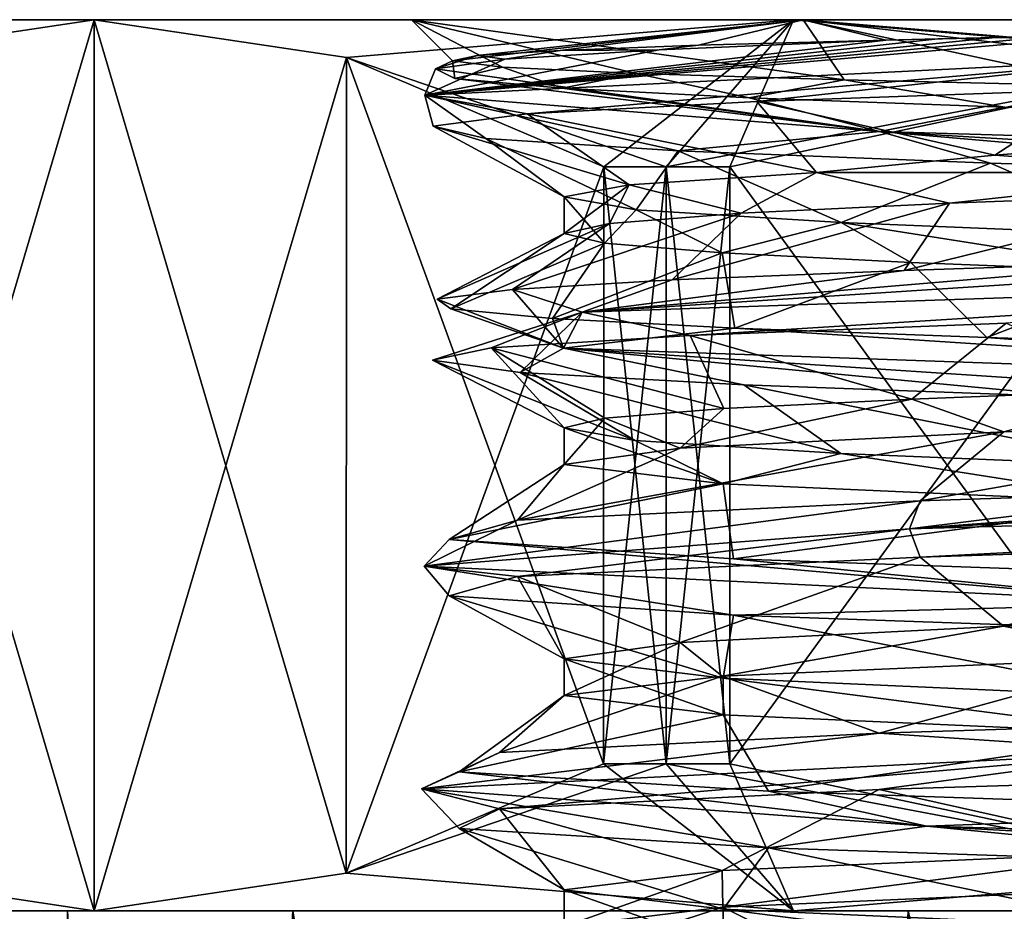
# Model space of a CAD drawing. Header units: metres. Extents: x -205 to 205, y -82 to 82.
# Tile 135 of 256: x -144.56 to -136.83, y 75 to 82.01. Entities that reach past the tile are written whole.
import ezdxf

# ---------------------------------------------------------------- set-up
doc = ezdxf.new("R2010")
doc.units = ezdxf.units.M
doc.layers.add('solid_PRT0003', color=7, linetype='CONTINUOUS')

msp = doc.modelspace()

# ---------------------------------------------------------------- linework, layer by layer
at = {"layer": 'solid_PRT0003'}
for points in [[(-145.984528, 82.007278, 24.5), (-141.484528, 82.00663, 24.5), (-138.409149, 82.006195, 17.075377)], [(-145.984528, 82.007278, 24.5), (-145.473419, 82.007202, 28.382286), (-141.484528, 82.00663, 24.5)], [(-145.473419, 82.007202, 20.617714), (-145.984528, 82.007278, 24.5), (-138.409149, 82.006195, 17.075377)], [(-145.95546, 75.303864, 20.428762), (-145.954544, 81.710686, 20.428751), (-143.974915, 82.006989, 17)], [(-145.95546, 75.303864, 20.428762), (-143.974915, 82.006989, 17), (-143.975906, 75.006989, 17)], [(-145.954544, 81.710678, 28.571238), (-143.974915, 82.006989, 32), (-145.473419, 82.007202, 28.382286)], [(-145.954544, 81.710686, 20.428751), (-145.473419, 82.007202, 20.617714), (-143.974915, 82.006989, 17)], [(-143.975906, 75.006989, 32), (-143.974915, 82.006989, 32), (-145.954544, 81.710678, 28.571238)], [(-145.473419, 82.007202, 28.382286), (-138.409149, 82.006195, 31.924623), (-141.484528, 82.00663, 24.5)], [(-145.473419, 82.007202, 28.382286), (-143.974915, 82.006989, 32), (-138.409149, 82.006195, 31.924623)], [(-143.974915, 82.006989, 17), (-145.473419, 82.007202, 20.617714), (-138.409149, 82.006195, 17.075377)], [(-141.996262, 75.303299, 35.428764), (-143.974915, 82.006989, 32), (-143.975906, 75.006989, 32)], [(-143.975906, 75.006989, 17), (-143.974915, 82.006989, 17), (-141.995346, 81.710114, 13.571238)], [(-143.974915, 82.006989, 32), (-130.984528, 82.005135, 35), (-138.409149, 82.006195, 31.924623)], [(-138.484528, 82.006203, 37.490379), (-130.984528, 82.005135, 35), (-143.974915, 82.006989, 32)], [(-143.974915, 82.006989, 17), (-138.409149, 82.006195, 17.075377), (-130.984528, 82.005135, 14)], [(-123.484528, 82.004066, 11.509619), (-143.974915, 82.006989, 17), (-130.984528, 82.005135, 14)], [(-141.995361, 81.710114, 35.428749), (-138.484528, 82.006203, 37.490379), (-143.974915, 82.006989, 32)], [(-141.996262, 75.303299, 35.428764), (-141.995361, 81.710114, 35.428749), (-143.974915, 82.006989, 32)], [(-123.484528, 82.004066, 11.509619), (-138.484528, 82.006203, 11.509619), (-143.974915, 82.006989, 17)], [(-141.995346, 81.710114, 13.571238), (-143.974915, 82.006989, 17), (-138.484528, 82.006203, 11.509619)], [(-141.995361, 81.710114, 35.428749), (-139.484695, 80.851646, 39.222431), (-138.484528, 82.006203, 37.490379)], [(-139.975067, 80.851715, 10.071796), (-141.995346, 81.710114, 13.571238), (-138.484528, 82.006203, 11.509619)], [(-141.162399, 81.684418, 24.5), (-141.484528, 82.00663, 24.5), (-138.409149, 82.006195, 31.924623)], [(-140.769516, 81.634567, 21.886129), (-141.484528, 82.00663, 24.5), (-141.162399, 81.684418, 24.5)], [(-139.720215, 81.585052, 19.473248), (-141.484528, 82.00663, 24.5), (-140.769516, 81.634567, 21.886129)], [(-138.087921, 81.534935, 17.4205), (-141.484528, 82.00663, 24.5), (-139.720215, 81.585052, 19.473248)], [(-138.409149, 82.006195, 17.075377), (-141.484528, 82.00663, 24.5), (-138.087921, 81.534935, 17.4205)], [(-140.968658, 81.725044, 26.676056), (-141.162399, 81.684418, 24.5), (-138.409149, 82.006195, 31.924623)], [(-140.315628, 81.765472, 28.763605), (-140.968658, 81.725044, 26.676056), (-138.409149, 82.006195, 31.924623)], [(-139.229706, 81.806114, 30.672785), (-140.315628, 81.765472, 28.763605), (-138.409149, 82.006195, 31.924623)], [(-139.484695, 80.851646, 9.777568), (-139.975067, 80.851715, 10.071796), (-138.484528, 82.006203, 11.509619)], [(-134.943741, 81.709114, 9.5), (-139.484695, 80.851646, 9.777568), (-138.484528, 82.006203, 11.509619)], [(-139.484695, 80.851646, 39.222431), (-138.984695, 80.851578, 39.5), (-138.484528, 82.006203, 37.490379)], [(-139.229706, 81.806114, 30.672785), (-138.409149, 82.006195, 31.924623), (-137.760071, 81.846542, 32.31134)], [(-138.984695, 80.851578, 39.5), (-134.943756, 81.709106, 39.5), (-138.484528, 82.006203, 37.490379)], [(-138.484528, 82.006203, 37.490379), (-117.994148, 82.003281, 32), (-130.984528, 82.005135, 35)], [(-123.484528, 82.004066, 11.509619), (-130.984528, 82.005135, 9.5), (-138.484528, 82.006203, 11.509619)], [(-134.943741, 81.709114, 9.5), (-138.484528, 82.006203, 11.509619), (-130.984528, 82.005135, 9.5)], [(-138.484528, 82.006203, 37.490379), (-123.484528, 82.004066, 37.490379), (-117.994148, 82.003281, 32)], [(-138.484528, 82.006203, 37.490379), (-130.984528, 82.005135, 39.5), (-123.484528, 82.004066, 37.490379)], [(-134.943756, 81.709106, 39.5), (-130.984528, 82.005135, 39.5), (-138.484528, 82.006203, 37.490379)], [(-138.409149, 82.006195, 31.924623), (-130.984528, 82.005135, 35), (-137.760071, 81.846542, 32.31134)], [(-138.409149, 82.006195, 17.075377), (-138.087921, 81.534935, 17.4205), (-135.988037, 81.484955, 15.865877)], [(-138.409149, 82.006195, 17.075377), (-135.988037, 81.484955, 15.865877), (-133.565063, 81.434952, 14.911719)], [(-138.409149, 82.006195, 17.075377), (-133.565063, 81.434952, 14.911719), (-130.984619, 81.384682, 14.620452)], [(-130.984528, 82.005135, 14), (-138.409149, 82.006195, 17.075377), (-130.984619, 81.384682, 14.620452)], [(-130.984528, 82.005135, 35), (-137.352386, 81.856125, 32.659336), (-137.760071, 81.846542, 32.31134)], [(-130.984528, 82.005135, 35), (-136.925705, 81.865219, 32.986244), (-137.352386, 81.856125, 32.659336)], [(-130.984528, 82.005135, 35), (-136.480972, 81.873901, 33.291149), (-136.925705, 81.865219, 32.986244)], [(-136.019363, 81.882271, 33.573067), (-135.685532, 81.696434, 33.859493), (-141.380585, 81.413353, 25.776289)], [(-136.480972, 81.873901, 33.291149), (-136.019363, 81.882271, 33.573067), (-141.380585, 81.413353, 25.776289)], [(-136.925705, 81.865219, 32.986244), (-136.480972, 81.873901, 33.291149), (-141.380585, 81.413353, 25.776289)], [(-137.352386, 81.856125, 32.659336), (-136.925705, 81.865219, 32.986244), (-141.380585, 81.413353, 25.776289)], [(-137.760071, 81.846542, 32.31134), (-137.352386, 81.856125, 32.659336), (-141.380585, 81.413353, 25.776289)], [(-139.540527, 81.771584, 30.306482), (-137.760071, 81.846542, 32.31134), (-141.380585, 81.413353, 25.776289)], [(-139.229706, 81.806114, 30.672785), (-139.540527, 81.771584, 30.306482), (-140.315628, 81.765472, 28.763605)], [(-139.229706, 81.806114, 30.672785), (-137.760071, 81.846542, 32.31134), (-139.540527, 81.771584, 30.306482)], [(-140.750641, 81.696327, 27.898436), (-139.540527, 81.771584, 30.306482), (-141.380585, 81.413353, 25.776289)], [(-140.968658, 81.725044, 26.676056), (-140.750641, 81.696327, 27.898436), (-141.296997, 81.620682, 25.258299)], [(-140.968658, 81.725044, 26.676056), (-141.296997, 81.620682, 25.258299), (-141.162399, 81.684418, 24.5)], [(-140.315628, 81.765472, 28.763605), (-140.750641, 81.696327, 27.898436), (-140.968658, 81.725044, 26.676056)], [(-140.315628, 81.765472, 28.763605), (-139.540527, 81.771584, 30.306482), (-140.750641, 81.696327, 27.898436)], [(-145.95546, 75.303864, 28.571249), (-143.975906, 75.006989, 32), (-145.954544, 81.710678, 28.571238)], [(-143.975906, 75.006989, 17), (-141.995346, 81.710114, 13.571238), (-141.996277, 75.303291, 13.57125)], [(-141.996277, 75.303291, 13.57125), (-141.995346, 81.710114, 13.571238), (-139.975067, 80.851715, 10.071796)], [(-139.975739, 76.161118, 38.928204), (-141.995361, 81.710114, 35.428749), (-141.996262, 75.303299, 35.428764)], [(-141.995361, 81.710114, 35.428749), (-139.975067, 80.851715, 38.928204), (-139.484695, 80.851646, 39.222431)], [(-139.975739, 76.161118, 38.928204), (-139.975067, 80.851715, 38.928204), (-141.995361, 81.710114, 35.428749)], [(-141.380585, 81.413353, 25.776289), (-135.685532, 81.696434, 33.859493), (-140.577072, 81.266899, 28.361855)], [(-141.296997, 81.620682, 25.258299), (-140.750641, 81.696327, 27.898436), (-141.380585, 81.413353, 25.776289)], [(-141.162399, 81.684418, 24.5), (-141.296997, 81.620682, 25.258299), (-141.143433, 81.545586, 22.571863)], [(-140.769516, 81.634567, 21.886129), (-141.162399, 81.684418, 24.5), (-141.143433, 81.545586, 22.571863)], [(-135.685532, 81.696434, 33.859493), (-138.773056, 81.363625, 31.301373), (-140.577072, 81.266899, 28.361855)], [(-134.943741, 81.709114, 9.5), (-138.984695, 80.851578, 9.5), (-139.484695, 80.851646, 9.777568)], [(-138.985367, 76.16098, 9.5), (-138.984695, 80.851578, 9.5), (-134.943741, 81.709114, 9.5)], [(-134.944672, 75.302292, 9.5), (-138.985367, 76.16098, 9.5), (-134.943741, 81.709114, 9.5)], [(-134.944656, 75.302292, 39.5), (-134.943756, 81.709106, 39.5), (-138.984695, 80.851578, 39.5)], [(-135.685532, 81.696434, 33.859493), (-136.108307, 81.459724, 33.481258), (-138.773056, 81.363625, 31.301373)], [(-141.296997, 81.620682, 25.258299), (-141.380585, 81.413353, 25.776289), (-137.810593, 81.128952, 16.555006)], [(-141.143433, 81.545586, 22.571863), (-141.296997, 81.620682, 25.258299), (-137.810593, 81.128952, 16.555006)], [(-140.769516, 81.634567, 21.886129), (-141.143433, 81.545586, 22.571863), (-140.301941, 81.469902, 20.015064)], [(-139.720215, 81.585052, 19.473248), (-140.769516, 81.634567, 21.886129), (-140.301941, 81.469902, 20.015064)], [(-139.720215, 81.585052, 19.473248), (-140.301941, 81.469902, 20.015064), (-138.833038, 81.394569, 17.768187)], [(-138.087921, 81.534935, 17.4205), (-139.720215, 81.585052, 19.473248), (-138.833038, 81.394569, 17.768187)], [(-140.301941, 81.469902, 20.015064), (-141.143433, 81.545586, 22.571863), (-137.810593, 81.128952, 16.555006)], [(-138.087921, 81.534935, 17.4205), (-138.833038, 81.394569, 17.768187), (-136.824753, 81.318687, 15.966368)], [(-135.988037, 81.484955, 15.865877), (-138.087921, 81.534935, 17.4205), (-136.824753, 81.318687, 15.966368)], [(-141.380585, 81.413353, 25.776289), (-140.577072, 81.266899, 28.361855), (-141.313324, 81.17012, 24.990549)], [(-141.380585, 81.413353, 25.776289), (-141.313324, 81.17012, 24.990549), (-140.900909, 81.073654, 21.570414)], [(-141.380585, 81.413353, 25.776289), (-140.900909, 81.073654, 21.570414), (-139.389725, 80.976852, 18.476982)], [(-137.810593, 81.128952, 16.555006), (-141.380585, 81.413353, 25.776289), (-139.389725, 80.976852, 18.476982)], [(-138.833038, 81.394569, 17.768187), (-140.301941, 81.469902, 20.015064), (-137.810593, 81.128952, 16.555006)], [(-138.773056, 81.363625, 31.301373), (-136.108307, 81.459724, 33.481258), (-136.902939, 80.943634, 31.851429)], [(-136.108307, 81.459724, 33.481258), (-135.16153, 81.080711, 33.115917), (-136.902939, 80.943634, 31.851429)], [(-140.577072, 81.266899, 28.361855), (-138.773056, 81.363625, 31.301373), (-138.304596, 80.806183, 30.236647)], [(-136.824753, 81.318687, 15.966368), (-138.833038, 81.394569, 17.768187), (-137.810593, 81.128952, 16.555006)], [(-138.773056, 81.363625, 31.301373), (-136.902939, 80.943634, 31.851429), (-138.304596, 80.806183, 30.236647)], [(-141.313324, 81.17012, 24.990549), (-140.577072, 81.266899, 28.361855), (-139.775589, 80.710533, 27.534853)], [(-140.577072, 81.266899, 28.361855), (-138.304596, 80.806183, 30.236647), (-139.775589, 80.710533, 27.534853)], [(-136.824753, 81.318687, 15.966368), (-137.810593, 81.128952, 16.555006), (-128.156616, 80.843681, 14.414016)], [(-141.313324, 81.17012, 24.990549), (-139.775589, 80.710533, 27.534853), (-140.284729, 80.614822, 24.5)], [(-140.900909, 81.073654, 21.570414), (-141.313324, 81.17012, 24.990549), (-140.284729, 80.614822, 24.5)], [(-137.810593, 81.128952, 16.555006), (-139.389725, 80.976852, 18.476982), (-136.938309, 80.879379, 16.045179)], [(-137.810593, 81.128952, 16.555006), (-136.938309, 80.879379, 16.045179), (-133.82605, 80.782234, 14.557877)], [(-137.810593, 81.128952, 16.555006), (-133.82605, 80.782234, 14.557877), (-130.404007, 80.685341, 14.176353)], [(-128.156616, 80.843681, 14.414016), (-137.810593, 81.128952, 16.555006), (-130.404007, 80.685341, 14.176353)], [(-140.900909, 81.073654, 21.570414), (-140.284729, 80.614822, 24.5), (-139.720932, 80.513901, 21.311144)], [(-139.389725, 80.976852, 18.476982), (-140.900909, 81.073654, 21.570414), (-139.720932, 80.513901, 21.311144)], [(-135.055267, 80.805717, 32.861843), (-136.902939, 80.943634, 31.851429), (-135.16153, 81.080711, 33.115917)], [(-139.389725, 80.976852, 18.476982), (-139.720932, 80.513901, 21.311144), (-138.111816, 80.413269, 18.525469)], [(-136.938309, 80.879379, 16.045179), (-139.389725, 80.976852, 18.476982), (-138.111816, 80.413269, 18.525469)], [(-135.055267, 80.805717, 32.861843), (-138.304596, 80.806183, 30.236647), (-136.902939, 80.943634, 31.851429)], [(-136.938309, 80.879379, 16.045179), (-138.111816, 80.413269, 18.525469), (-135.634705, 80.3116, 16.445927)], [(-133.82605, 80.782234, 14.557877), (-136.938309, 80.879379, 16.045179), (-135.634705, 80.3116, 16.445927)], [(-141.996277, 75.303291, 13.57125), (-139.975067, 80.851715, 10.071796), (-139.975739, 76.161118, 10.071796)], [(-139.975739, 76.161118, 10.071796), (-139.975067, 80.851715, 10.071796), (-139.484695, 80.851646, 9.777568)], [(-139.485367, 76.161049, 39.222431), (-139.975067, 80.851715, 38.928204), (-139.975739, 76.161118, 38.928204)], [(-139.975739, 76.161118, 10.071796), (-139.484695, 80.851646, 9.777568), (-139.485367, 76.161049, 9.777568)], [(-139.485367, 76.161049, 39.222431), (-139.484695, 80.851646, 39.222431), (-139.975067, 80.851715, 38.928204)], [(-138.89537, 80.486488, 29.389982), (-139.775589, 80.710533, 27.534853), (-138.304596, 80.806183, 30.236647)], [(-139.485367, 76.161049, 9.777568), (-139.484695, 80.851646, 9.777568), (-138.984695, 80.851578, 9.5)], [(-139.485367, 76.161049, 39.222431), (-138.985367, 76.16098, 39.5), (-139.484695, 80.851646, 39.222431)], [(-139.485367, 76.161049, 9.777568), (-138.984695, 80.851578, 9.5), (-138.985367, 76.16098, 9.5)], [(-138.985367, 76.16098, 39.5), (-138.984695, 80.851578, 39.5), (-139.484695, 80.851646, 39.222431)], [(-134.944656, 75.302292, 39.5), (-138.984695, 80.851578, 39.5), (-138.985367, 76.16098, 39.5)], [(-137.261108, 80.566154, 31.362736), (-138.89537, 80.486488, 29.389982), (-138.304596, 80.806183, 30.236647)], [(-135.055267, 80.805717, 32.861843), (-137.261108, 80.566154, 31.362736), (-138.304596, 80.806183, 30.236647)], [(-135.055267, 80.805717, 32.861843), (-135.146057, 80.645508, 32.817047), (-137.261108, 80.566154, 31.362736)], [(-140.28476, 80.326973, 24.5), (-140.284729, 80.614822, 24.5), (-139.775589, 80.710533, 27.534853)], [(-139.929398, 80.406647, 27.046267), (-140.28476, 80.326973, 24.5), (-139.775589, 80.710533, 27.534853)], [(-138.89537, 80.486488, 29.389982), (-139.929398, 80.406647, 27.046267), (-139.775589, 80.710533, 27.534853)], [(-137.616333, 80.037521, 32.433914), (-137.261108, 80.566154, 31.362736), (-135.146057, 80.645508, 32.817047)], [(-137.616333, 80.037521, 32.433914), (-135.146057, 80.645508, 32.817047), (-135.34581, 80.112206, 33.875759)], [(-140.28476, 80.326973, 24.5), (-139.967819, 80.251167, 22.092731), (-140.284729, 80.614822, 24.5)], [(-139.967819, 80.251167, 22.092731), (-139.720932, 80.513901, 21.311144), (-140.284729, 80.614822, 24.5)], [(-139.437531, 79.962273, 30.45574), (-138.89537, 80.486488, 29.389982), (-137.261108, 80.566154, 31.362736)], [(-139.437531, 79.962273, 30.45574), (-137.261108, 80.566154, 31.362736), (-137.616333, 80.037521, 32.433914)], [(-140.690536, 79.886833, 28.067158), (-139.929398, 80.406647, 27.046267), (-138.89537, 80.486488, 29.389982)], [(-140.690536, 79.886833, 28.067158), (-138.89537, 80.486488, 29.389982), (-139.437531, 79.962273, 30.45574)], [(-139.967819, 80.251167, 22.092731), (-139.04393, 80.175575, 19.858856), (-139.720932, 80.513901, 21.311144)], [(-139.04393, 80.175575, 19.858856), (-138.111816, 80.413269, 18.525469), (-139.720932, 80.513901, 21.311144)], [(-141.2827, 79.811722, 25.435265), (-140.28476, 80.326973, 24.5), (-139.929398, 80.406647, 27.046267)], [(-141.2827, 79.811722, 25.435265), (-139.929398, 80.406647, 27.046267), (-140.690536, 79.886833, 28.067158)], [(-139.04393, 80.175575, 19.858856), (-137.564789, 80.099945, 17.927807), (-138.111816, 80.413269, 18.525469)], [(-135.63472, 80.023689, 16.445911), (-135.634705, 80.3116, 16.445927), (-138.111816, 80.413269, 18.525469)], [(-137.564789, 80.099945, 17.927807), (-135.63472, 80.023689, 16.445911), (-138.111816, 80.413269, 18.525469)], [(-141.175812, 79.735878, 22.747688), (-140.28476, 80.326973, 24.5), (-141.2827, 79.811722, 25.435265)], [(-141.175812, 79.735878, 22.747688), (-139.967819, 80.251167, 22.092731), (-140.28476, 80.326973, 24.5)], [(-140.376862, 79.660713, 20.174545), (-139.967819, 80.251167, 22.092731), (-141.175812, 79.735878, 22.747688)], [(-140.376862, 79.660713, 20.174545), (-139.04393, 80.175575, 19.858856), (-139.967819, 80.251167, 22.092731)], [(-138.944626, 79.585068, 17.899246), (-139.04393, 80.175575, 19.858856), (-140.376862, 79.660713, 20.174545)], [(-132.787033, 80.18718, 34.681839), (-131.835175, 79.992531, 34.93927), (-140.144424, 79.709824, 29.579502)], [(-135.34581, 80.112206, 33.875759), (-132.787033, 80.18718, 34.681839), (-140.144424, 79.709824, 29.579502)], [(-138.944626, 79.585068, 17.899246), (-137.564789, 80.099945, 17.927807), (-139.04393, 80.175575, 19.858856)], [(-137.616333, 80.037521, 32.433914), (-135.34581, 80.112206, 33.875759), (-140.144424, 79.709824, 29.579502)], [(-136.968201, 79.509232, 16.06679), (-137.564789, 80.099945, 17.927807), (-138.944626, 79.585068, 17.899246)], [(-136.968201, 79.509232, 16.06679), (-135.63472, 80.023689, 16.445911), (-137.564789, 80.099945, 17.927807)], [(-139.437531, 79.962273, 30.45574), (-137.616333, 80.037521, 32.433914), (-140.144424, 79.709824, 29.579502)], [(-134.586533, 79.43367, 14.807177), (-135.63472, 80.023689, 16.445911), (-136.968201, 79.509232, 16.06679)], [(-140.690536, 79.886833, 28.067158), (-139.437531, 79.962273, 30.45574), (-140.144424, 79.709824, 29.579502)], [(-140.144424, 79.709824, 29.579502), (-131.835175, 79.992531, 34.93927), (-139.297501, 79.525948, 30.650053)], [(-131.835175, 79.992531, 34.93927), (-136.815842, 79.622322, 33.038967), (-139.297501, 79.525948, 30.650053)], [(-141.2827, 79.811722, 25.435265), (-140.690536, 79.886833, 28.067158), (-140.290497, 79.425949, 19.69264)], [(-140.690536, 79.886833, 28.067158), (-140.144424, 79.709824, 29.579502), (-140.290497, 79.425949, 19.69264)], [(-141.175812, 79.735878, 22.747688), (-141.2827, 79.811722, 25.435265), (-140.290497, 79.425949, 19.69264)], [(-140.144424, 79.709824, 29.579502), (-140.859207, 79.429115, 27.570427), (-141.319168, 79.332573, 24.152338)], [(-140.144424, 79.709824, 29.579502), (-141.319168, 79.332573, 24.152338), (-140.632034, 79.235992, 20.778656)], [(-140.376862, 79.660713, 20.174545), (-141.175812, 79.735878, 22.747688), (-140.290497, 79.425949, 19.69264)], [(-140.144424, 79.709824, 29.579502), (-139.297501, 79.525948, 30.650053), (-140.859207, 79.429115, 27.570427)], [(-140.290497, 79.425949, 19.69264), (-140.144424, 79.709824, 29.579502), (-140.632034, 79.235992, 20.778656)], [(-138.944626, 79.585068, 17.899246), (-140.376862, 79.660713, 20.174545), (-140.290497, 79.425949, 19.69264)], [(-138.944626, 79.585068, 17.899246), (-140.290497, 79.425949, 19.69264), (-132.142914, 79.140892, 14.089664)], [(-139.297501, 79.525948, 30.650053), (-136.815842, 79.622322, 33.038967), (-137.554962, 79.027016, 31.082172)], [(-136.968201, 79.509232, 16.06679), (-138.944626, 79.585068, 17.899246), (-132.142914, 79.140892, 14.089664)], [(-136.815842, 79.622322, 33.038967), (-135.625153, 79.102699, 32.559681), (-137.554962, 79.027016, 31.082172)], [(-140.859207, 79.429115, 27.570427), (-139.297501, 79.525948, 30.650053), (-139.031616, 78.952271, 29.162775)], [(-139.297501, 79.525948, 30.650053), (-137.554962, 79.027016, 31.082172), (-139.031616, 78.952271, 29.162775)], [(-134.586533, 79.43367, 14.807177), (-136.968201, 79.509232, 16.06679), (-132.142914, 79.140892, 14.089664)], [(-141.319168, 79.332573, 24.152338), (-140.859207, 79.429115, 27.570427), (-140.284988, 78.800232, 24.5)], [(-140.859207, 79.429115, 27.570427), (-139.031616, 78.952271, 29.162775), (-139.966217, 78.876007, 26.913998)], [(-140.859207, 79.429115, 27.570427), (-139.966217, 78.876007, 26.913998), (-140.284988, 78.800232, 24.5)], [(-140.290497, 79.425949, 19.69264), (-140.632034, 79.235992, 20.778656), (-138.873764, 79.138893, 17.814749)], [(-140.290497, 79.425949, 19.69264), (-138.873764, 79.138893, 17.814749), (-136.232224, 79.041527, 15.589725)], [(-140.290497, 79.425949, 19.69264), (-136.232224, 79.041527, 15.589725), (-133.013779, 78.944618, 14.360993)], [(-132.142914, 79.140892, 14.089664), (-140.290497, 79.425949, 19.69264), (-133.013779, 78.944618, 14.360993)], [(-139.727066, 78.700104, 21.327269), (-141.319168, 79.332573, 24.152338), (-140.284988, 78.800232, 24.5)], [(-139.727066, 78.700104, 21.327269), (-140.632034, 79.235992, 20.778656), (-141.319168, 79.332573, 24.152338)], [(-138.112244, 78.598579, 18.525667), (-138.873764, 79.138893, 17.814749), (-140.632034, 79.235992, 20.778656)], [(-139.727066, 78.700104, 21.327269), (-138.112244, 78.598579, 18.525667), (-140.632034, 79.235992, 20.778656)], [(-135.639435, 78.497459, 16.448515), (-136.232224, 79.041527, 15.589725), (-138.873764, 79.138893, 17.814749)], [(-138.112244, 78.598579, 18.525667), (-135.639435, 78.497459, 16.448515), (-138.873764, 79.138893, 17.814749)], [(-136.834686, 78.769341, 31.72987), (-137.554962, 79.027016, 31.082172), (-135.625153, 79.102699, 32.559681)], [(-133.787903, 78.876564, 33.367558), (-136.834686, 78.769341, 31.72987), (-135.625153, 79.102699, 32.559681)], [(-139.375153, 78.641083, 28.511919), (-139.031616, 78.952271, 29.162775), (-137.554962, 79.027016, 31.082172)], [(-136.834686, 78.769341, 31.72987), (-139.375153, 78.641083, 28.511919), (-137.554962, 79.027016, 31.082172)], [(-139.375153, 78.641083, 28.511919), (-139.966217, 78.876007, 26.913998), (-139.031616, 78.952271, 29.162775)], [(-140.285019, 78.512688, 24.5), (-140.284988, 78.800232, 24.5), (-139.966217, 78.876007, 26.913998)], [(-139.375153, 78.641083, 28.511919), (-140.285019, 78.512688, 24.5), (-139.966217, 78.876007, 26.913998)], [(-137.489151, 78.227669, 32.538654), (-136.834686, 78.769341, 31.72987), (-133.787903, 78.876564, 33.367558)], [(-135.196365, 78.302559, 33.944023), (-137.489151, 78.227669, 32.538654), (-133.787903, 78.876564, 33.367558)], [(-139.037094, 78.361092, 19.846554), (-140.284988, 78.800232, 24.5), (-140.285019, 78.512688, 24.5)], [(-139.037094, 78.361092, 19.846554), (-139.727066, 78.700104, 21.327269), (-140.284988, 78.800232, 24.5)], [(-140.650604, 78.075806, 28.173853), (-139.375153, 78.641083, 28.511919), (-136.834686, 78.769341, 31.72987)], [(-137.489151, 78.227669, 32.538654), (-140.650604, 78.075806, 28.173853), (-136.834686, 78.769341, 31.72987)], [(-139.037094, 78.361092, 19.846554), (-138.112244, 78.598579, 18.525667), (-139.727066, 78.700104, 21.327269)], [(-140.650604, 78.075806, 28.173853), (-140.285019, 78.512688, 24.5), (-139.375153, 78.641083, 28.511919)], [(-139.037094, 78.361092, 19.846554), (-135.625504, 78.209213, 16.440445), (-138.112244, 78.598579, 18.525667)], [(-135.625504, 78.209213, 16.440445), (-135.639435, 78.497459, 16.448515), (-138.112244, 78.598579, 18.525667)], [(-141.18718, 77.923813, 22.813522), (-139.037094, 78.361092, 19.846554), (-140.285019, 78.512688, 24.5)], [(-140.650604, 78.075806, 28.173853), (-141.18718, 77.923813, 22.813522), (-140.285019, 78.512688, 24.5)], [(-129.922272, 78.452667, 34.785355), (-127.860718, 78.288605, 34.497498), (-137.573181, 78.006096, 32.642467)], [(-132.611771, 78.377884, 34.711658), (-129.922272, 78.452667, 34.785355), (-137.573181, 78.006096, 32.642467)], [(-141.18718, 77.923813, 22.813522), (-138.956696, 77.771347, 17.913874), (-139.037094, 78.361092, 19.846554)], [(-138.956696, 77.771347, 17.913874), (-135.625504, 78.209213, 16.440445), (-139.037094, 78.361092, 19.846554)], [(-135.196365, 78.302559, 33.944023), (-132.611771, 78.377884, 34.711658), (-137.573181, 78.006096, 32.642467)], [(-135.196365, 78.302559, 33.944023), (-137.573181, 78.006096, 32.642467), (-137.489151, 78.227669, 32.538654)], [(-127.860718, 78.288605, 34.497498), (-137.489136, 77.784744, 32.538528), (-137.573181, 78.006096, 32.642467)], [(-127.860718, 78.288605, 34.497498), (-134.489487, 77.880829, 34.228104), (-137.489136, 77.784744, 32.538528)], [(-141.385056, 77.714973, 23.250433), (-140.650604, 78.075806, 28.173853), (-137.489151, 78.227669, 32.538654)], [(-137.573181, 78.006096, 32.642467), (-141.385056, 77.714973, 23.250433), (-137.489151, 78.227669, 32.538654)], [(-138.956696, 77.771347, 17.913874), (-134.560257, 77.618423, 14.797523), (-135.625504, 78.209213, 16.440445)], [(-141.385056, 77.714973, 23.250433), (-141.18718, 77.923813, 22.813522), (-140.650604, 78.075806, 28.173853)], [(-137.573181, 78.006096, 32.642467), (-140.650665, 77.632706, 28.173845), (-141.385056, 77.714973, 23.250433)], [(-137.573181, 78.006096, 32.642467), (-137.489136, 77.784744, 32.538528), (-140.650665, 77.632706, 28.173845)], [(-141.385056, 77.714973, 23.250433), (-135.457458, 77.422462, 15.028341), (-141.18718, 77.923813, 22.813522)], [(-135.457458, 77.422462, 15.028341), (-138.956696, 77.771347, 17.913874), (-141.18718, 77.923813, 22.813522)], [(-137.489136, 77.784744, 32.538528), (-134.489487, 77.880829, 34.228104), (-136.8349, 77.242599, 31.72987)], [(-134.489487, 77.880829, 34.228104), (-133.788864, 77.350746, 33.367321), (-136.8349, 77.242599, 31.72987)], [(-140.650665, 77.632706, 28.173845), (-137.489136, 77.784744, 32.538528), (-139.375366, 77.114876, 28.511915)], [(-137.489136, 77.784744, 32.538528), (-136.8349, 77.242599, 31.72987), (-139.375366, 77.114876, 28.511915)], [(-141.385056, 77.714973, 23.250433), (-140.650665, 77.632706, 28.173845), (-141.187241, 77.480476, 22.813496)], [(-141.385056, 77.714973, 23.250433), (-141.187241, 77.480476, 22.813496), (-138.956741, 77.328133, 17.913858)], [(-141.385056, 77.714973, 23.250433), (-138.956741, 77.328133, 17.913858), (-135.457458, 77.422462, 15.028341)], [(-135.457458, 77.422462, 15.028341), (-134.560257, 77.618423, 14.797523), (-138.956696, 77.771347, 17.913874)], [(-141.187241, 77.480476, 22.813496), (-140.650665, 77.632706, 28.173845), (-140.285248, 76.985947, 24.5)], [(-140.650665, 77.632706, 28.173845), (-139.375366, 77.114876, 28.511915), (-140.285248, 76.985947, 24.5)], [(-141.187241, 77.480476, 22.813496), (-140.285248, 76.985947, 24.5), (-139.037354, 76.834572, 19.846624)], [(-138.956741, 77.328133, 17.913858), (-141.187241, 77.480476, 22.813496), (-139.037354, 76.834572, 19.846624)], [(-135.457458, 77.422462, 15.028341), (-138.956741, 77.328133, 17.913858), (-134.560318, 77.175323, 14.797523)], [(-138.956741, 77.328133, 17.913858), (-139.037354, 76.834572, 19.846624), (-135.625854, 76.682648, 16.440525)], [(-134.560318, 77.175323, 14.797523), (-138.956741, 77.328133, 17.913858), (-135.625854, 76.682648, 16.440525)], [(-135.639801, 76.999817, 32.551399), (-136.8349, 77.242599, 31.72987), (-133.788864, 77.350746, 33.367321)], [(-139.04509, 76.849007, 29.139944), (-139.375366, 77.114876, 28.511915), (-136.8349, 77.242599, 31.72987)], [(-135.639801, 76.999817, 32.551399), (-139.04509, 76.849007, 29.139944), (-136.8349, 77.242599, 31.72987)], [(-140.285278, 76.698402, 24.5), (-140.285248, 76.985947, 24.5), (-139.375366, 77.114876, 28.511915)], [(-139.04509, 76.849007, 29.139944), (-140.285278, 76.698402, 24.5), (-139.375366, 77.114876, 28.511915)], [(-137.811264, 76.401657, 32.267132), (-139.04509, 76.849007, 29.139944), (-135.639801, 76.999817, 32.551399)], [(-132.981659, 76.553139, 34.646023), (-137.811264, 76.401657, 32.267132), (-135.639801, 76.999817, 32.551399)], [(-139.03688, 76.54673, 19.845745), (-140.285248, 76.985947, 24.5), (-140.285278, 76.698402, 24.5)], [(-139.03688, 76.54673, 19.845745), (-139.037354, 76.834572, 19.846624), (-140.285248, 76.985947, 24.5)], [(-140.792511, 76.249786, 27.777113), (-140.285278, 76.698402, 24.5), (-139.04509, 76.849007, 29.139944)], [(-137.811264, 76.401657, 32.267132), (-140.792511, 76.249786, 27.777113), (-139.04509, 76.849007, 29.139944)], [(-135.625916, 76.394974, 16.440538), (-135.625854, 76.682648, 16.440525), (-139.037354, 76.834572, 19.846624)], [(-139.03688, 76.54673, 19.845745), (-135.625916, 76.394974, 16.440538), (-139.037354, 76.834572, 19.846624)], [(-141.110519, 76.097786, 22.400303), (-139.03688, 76.54673, 19.845745), (-140.285278, 76.698402, 24.5)], [(-140.792511, 76.249786, 27.777113), (-141.110519, 76.097786, 22.400303), (-140.285278, 76.698402, 24.5)], [(-141.110519, 76.097786, 22.400303), (-138.682266, 75.945244, 17.594963), (-139.03688, 76.54673, 19.845745)], [(-138.682266, 75.945244, 17.594963), (-135.625916, 76.394974, 16.440538), (-139.03688, 76.54673, 19.845745)], [(-135.613297, 76.255814, 33.896534), (-137.811264, 76.401657, 32.267132), (-132.981659, 76.553139, 34.646023)], [(-141.404556, 75.964973, 25.577765), (-140.792511, 76.249786, 27.777113), (-137.811264, 76.401657, 32.267132)], [(-135.613297, 76.255814, 33.896534), (-141.404556, 75.964973, 25.577765), (-137.811264, 76.401657, 32.267132)], [(-138.682266, 75.945244, 17.594963), (-134.16185, 75.792313, 14.659752), (-135.625916, 76.394974, 16.440538)], [(-135.613297, 76.255814, 33.896534), (-140.792557, 75.806671, 27.777151), (-141.404556, 75.964973, 25.577765)], [(-141.404556, 75.964973, 25.577765), (-141.110519, 76.097786, 22.400303), (-140.792511, 76.249786, 27.777113)], [(-135.613297, 76.255814, 33.896534), (-137.811325, 75.958473, 32.267139), (-140.792557, 75.806671, 27.777151)], [(-135.613297, 76.255814, 33.896534), (-132.981735, 76.109787, 34.646019), (-137.811325, 75.958473, 32.267139)], [(-141.996277, 75.303291, 13.57125), (-139.975739, 76.161118, 10.071796), (-139.485367, 76.161049, 9.777568)], [(-138.485519, 75.006203, 11.509619), (-141.996277, 75.303291, 13.57125), (-139.485367, 76.161049, 9.777568)], [(-139.975739, 76.161118, 38.928204), (-141.996262, 75.303299, 35.428764), (-138.485519, 75.006203, 37.490379)], [(-139.485367, 76.161049, 39.222431), (-139.975739, 76.161118, 38.928204), (-138.485519, 75.006203, 37.490379)], [(-138.485519, 75.006203, 11.509619), (-139.485367, 76.161049, 9.777568), (-138.985367, 76.16098, 9.5)], [(-139.485367, 76.161049, 39.222431), (-134.944656, 75.302292, 39.5), (-138.985367, 76.16098, 39.5)], [(-139.485367, 76.161049, 39.222431), (-138.485519, 75.006203, 37.490379), (-134.944656, 75.302292, 39.5)], [(-138.485519, 75.006203, 11.509619), (-138.985367, 76.16098, 9.5), (-134.944672, 75.302292, 9.5)], [(-141.404556, 75.964973, 25.577765), (-137.43869, 75.672737, 16.249374), (-141.110519, 76.097786, 22.400303)], [(-137.43869, 75.672737, 16.249374), (-138.682266, 75.945244, 17.594963), (-141.110519, 76.097786, 22.400303)], [(-137.811325, 75.958473, 32.267139), (-132.981735, 76.109787, 34.646019), (-135.640335, 75.473351, 32.551224)], [(-141.404556, 75.964973, 25.577765), (-140.792557, 75.806671, 27.777151), (-141.11058, 75.654434, 22.400312)], [(-141.404556, 75.964973, 25.577765), (-141.11058, 75.654434, 22.400312), (-138.682358, 75.502075, 17.59499)], [(-141.404556, 75.964973, 25.577765), (-138.682358, 75.502075, 17.59499), (-137.43869, 75.672737, 16.249374)], [(-140.792557, 75.806671, 27.777151), (-137.811325, 75.958473, 32.267139), (-139.04538, 75.322365, 29.139818)], [(-137.811325, 75.958473, 32.267139), (-135.640335, 75.473351, 32.551224), (-139.04538, 75.322365, 29.139818)], [(-137.43869, 75.672737, 16.249374), (-134.16185, 75.792313, 14.659752), (-138.682266, 75.945244, 17.594963)], [(-141.11058, 75.654434, 22.400312), (-140.792557, 75.806671, 27.777151), (-140.285507, 75.171661, 24.5)], [(-140.792557, 75.806671, 27.777151), (-139.04538, 75.322365, 29.139818), (-140.285507, 75.171661, 24.5)], [(-137.43869, 75.672737, 16.249374), (-127.430092, 75.379639, 14.647358), (-134.16185, 75.792313, 14.659752)], [(-141.11058, 75.654434, 22.400312), (-140.285507, 75.171661, 24.5), (-139.037094, 75.020302, 19.84573)], [(-138.682358, 75.502075, 17.59499), (-141.11058, 75.654434, 22.400312), (-139.037094, 75.020302, 19.84573)], [(-137.43869, 75.672737, 16.249374), (-138.682358, 75.502075, 17.59499), (-134.161957, 75.34919, 14.65977)], [(-137.43869, 75.672737, 16.249374), (-134.161957, 75.34919, 14.65977), (-128.782654, 75.196159, 14.396786)], [(-137.43869, 75.672737, 16.249374), (-128.782654, 75.196159, 14.396786), (-127.430092, 75.379639, 14.647358)], [(-139.038879, 75.035156, 29.151175), (-139.04538, 75.322365, 29.139818), (-135.640335, 75.473351, 32.551224)], [(-135.632156, 75.18576, 32.555965), (-139.038879, 75.035156, 29.151175), (-135.640335, 75.473351, 32.551224)], [(-138.682358, 75.502075, 17.59499), (-139.037094, 75.020302, 19.84573), (-135.62619, 74.868324, 16.440571)], [(-134.161957, 75.34919, 14.65977), (-138.682358, 75.502075, 17.59499), (-135.62619, 74.868324, 16.440571)], [(-145.95546, 75.303864, 20.428762), (-143.975906, 75.006989, 17), (-145.474411, 75.007202, 20.617714)], [(-145.474411, 75.007202, 28.382286), (-143.975906, 75.006989, 32), (-145.95546, 75.303864, 28.571249)], [(-141.996262, 75.303299, 35.428764), (-143.975906, 75.006989, 32), (-138.485519, 75.006203, 37.490379)], [(-138.485519, 75.006203, 11.509619), (-143.975906, 75.006989, 17), (-141.996277, 75.303291, 13.57125)], [(-140.285538, 74.884117, 24.5), (-140.285507, 75.171661, 24.5), (-139.04538, 75.322365, 29.139818)], [(-139.038879, 75.035156, 29.151175), (-140.285538, 74.884117, 24.5), (-139.04538, 75.322365, 29.139818)], [(-138.485519, 75.006203, 11.509619), (-134.944672, 75.302292, 9.5), (-130.985519, 75.005135, 9.5)], [(-138.485519, 75.006203, 37.490379), (-130.985519, 75.005135, 39.5), (-134.944656, 75.302292, 39.5)], [(-139.036865, 74.732376, 19.84527), (-140.285507, 75.171661, 24.5), (-140.285538, 74.884117, 24.5)], [(-139.036865, 74.732376, 19.84527), (-139.037094, 75.020302, 19.84573), (-140.285507, 75.171661, 24.5)], [(-138.122696, 74.575607, 31.982134), (-139.038879, 75.035156, 29.151175), (-135.632156, 75.18576, 32.555965)], [(-133.393311, 74.727158, 34.556362), (-138.122696, 74.575607, 31.982134), (-135.632156, 75.18576, 32.555965)], [(-144.185532, 75.007019, 24.5), (-145.985519, 75.007278, 24.5), (-145.474411, 75.007202, 20.617714)], [(-142.417099, 75.006767, 31.099945), (-145.474411, 75.007202, 28.382286), (-145.985519, 75.007278, 24.5)], [(-144.185532, 75.007019, 24.5), (-142.417099, 75.006767, 31.099945), (-145.985519, 75.007278, 24.5)], [(-142.417099, 75.006767, 17.900076), (-145.474411, 75.007202, 20.617714), (-143.975906, 75.006989, 17)], [(-142.417099, 75.006767, 31.099945), (-143.975906, 75.006989, 32), (-145.474411, 75.007202, 28.382286)], [(-142.417099, 75.006767, 17.900076), (-144.185532, 75.007019, 24.5), (-145.474411, 75.007202, 20.617714)], [(-144.185532, 75.007019, 24.5), (-144.189804, 45.007019, 24.5), (-142.421326, 45.006767, 31.100037)], [(-142.417099, 75.006767, 17.900076), (-144.189804, 45.007019, 24.5), (-144.185532, 75.007019, 24.5)], [(-142.417099, 75.006767, 17.900076), (-143.787979, 45.006962, 21.267874), (-144.189804, 45.007019, 24.5)], [(-144.185532, 75.007019, 24.5), (-142.421326, 45.006767, 31.100037), (-142.417099, 75.006767, 31.099945)], [(-137.585327, 75.006081, 13.06836), (-143.975906, 75.006989, 17), (-138.485519, 75.006203, 11.509619)], [(-137.585327, 75.006081, 13.06836), (-142.417099, 75.006767, 17.900076), (-143.975906, 75.006989, 17)], [(-137.585388, 75.006081, 35.931606), (-138.485519, 75.006203, 37.490379), (-143.975906, 75.006989, 32)], [(-142.417099, 75.006767, 31.099945), (-137.585388, 75.006081, 35.931606), (-143.975906, 75.006989, 32)], [(-142.606918, 45.762356, 18.232615), (-143.787979, 45.006962, 21.267874), (-142.417099, 75.006767, 17.900076)], [(-138.871582, 45.636112, 13.911506), (-142.606918, 45.762356, 18.232615), (-142.417099, 75.006767, 17.900076)], [(-142.417099, 75.006767, 31.099945), (-142.421326, 45.006767, 31.100037), (-137.589767, 45.006077, 35.931549)], [(-142.417099, 75.006767, 31.099945), (-137.589767, 45.006077, 35.931549), (-137.585388, 75.006081, 35.931606)], [(-138.871582, 45.636112, 13.911506), (-142.417099, 75.006767, 17.900076), (-137.585327, 75.006081, 13.06836)], [(-140.918427, 74.423744, 27.374063), (-140.285538, 74.884117, 24.5), (-139.038879, 75.035156, 29.151175)], [(-138.122696, 74.575607, 31.982134), (-140.918427, 74.423744, 27.374063), (-139.038879, 75.035156, 29.151175)], [(-135.633102, 74.580971, 16.444534), (-135.62619, 74.868324, 16.440571), (-139.037094, 75.020302, 19.84573)], [(-139.036865, 74.732376, 19.84527), (-135.633102, 74.580971, 16.444534), (-139.037094, 75.020302, 19.84573)], [(-133.661896, 45.509312, 11.5733), (-138.871582, 45.636112, 13.911506), (-137.585327, 75.006081, 13.06836)], [(-130.985458, 75.005135, 11.299996), (-138.485519, 75.006203, 11.509619), (-130.985519, 75.005135, 9.5)], [(-130.985458, 75.005135, 11.299996), (-137.585327, 75.006081, 13.06836), (-138.485519, 75.006203, 11.509619)], [(-130.985596, 75.005135, 37.700005), (-130.985519, 75.005135, 39.5), (-138.485519, 75.006203, 37.490379)], [(-137.585388, 75.006081, 35.931606), (-130.985596, 75.005135, 37.700005), (-138.485519, 75.006203, 37.490379)], [(-137.585388, 75.006081, 35.931606), (-137.589767, 45.006077, 35.931549), (-130.989807, 45.005135, 37.699997)], [(-137.585388, 75.006081, 35.931606), (-130.989807, 45.005135, 37.699997), (-130.985596, 75.005135, 37.700005)], [(-133.661896, 45.509312, 11.5733), (-137.585327, 75.006081, 13.06836), (-130.985458, 75.005135, 11.299996)]]:
    msp.add_3dface(points, dxfattribs=at)

doc.saveas('drawing.dxf')
